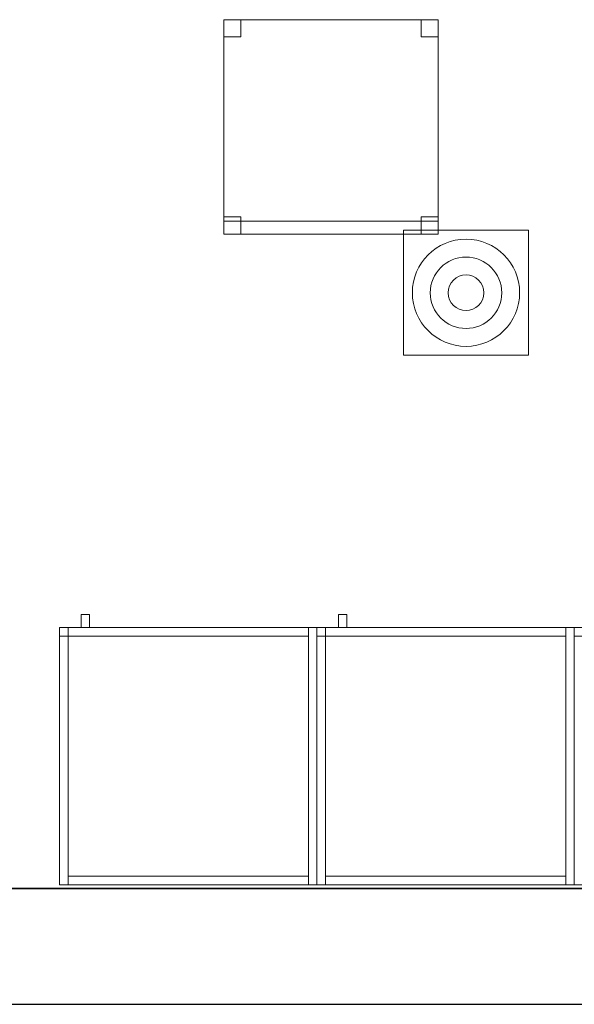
# Model space of a CAD drawing. Header units: metres. Extents: x 397.7 to 427.5, y 12.7 to 28.4.
# Tile 6 of 127: x 407.4 to 408.7, y 12.8 to 15.1. Entities that reach past the tile are written whole.
import ezdxf

# ---------------------------------------------------------------- set-up
doc = ezdxf.new("R2010")
doc.units = ezdxf.units.M
doc.layers.add('01_SUELOS', color=7, linetype='Continuous', lineweight=25, true_color=0x007f00)
for name, color, linetype, lineweight in [('02_MOBILIARIO', 7, 'Continuous', 18), ('A-DETL-____-MBND', 7, 'Continuous', 18), ('A-DETL-GENF-OTLN', 7, 'Continuous', 18), ('A-WALL-____-MCUT', 7, 'Continuous', 25), ('A-WALL-____-OTLN', 7, 'Continuous', 25), ('Mobiliario', 7, 'Continuous', 18)]:
    doc.layers.add(name, color=color, linetype=linetype, lineweight=lineweight)

# ---------------------------------------------------------------- blocks, each defined once
blk = doc.blocks.new('Family - Armai 60x60x60_P4-153681-07_TEL_P4')
at = {"layer": '02_MOBILIARIO', "color": 253, "true_color": 0xaaaaaa}
for p, q in [((0.02, 0.6), (0, 0.6)), ((0, 0), (0, 0.6)), ((0, 0.6), (0, 0.58)), ((0, 0.6), (0.02, 0.6)), ((0, 0.6), (0.6, 0.6)), ((0.6, 0.6), (0, 0.6)), ((0, 0), (0, 0.6)), ((0, 0.6), (0, 0)), ((0.02, 0.58), (0.02, 0.6)), ((0.02, 0.6), (0.58, 0.6)), ((0.02, 0.6), (0.02, 0)), ((0.02, 0.6), (0.02, 0.58)), ((0.6, 0.6), (0.58, 0.6)), ((0.58, 0), (0.58, 0.6)), ((0.58, 0.58), (0.58, 0.6)), ((0.6, 0.6), (0.6, 0)), ((0.6, 0.6), (0.6, 0)), ((0.6, 0), (0.6, 0.6)), ((0.02, 0.58), (0, 0.58)), ((0.58, 0.58), (0.02, 0.58)), ((0.02, 0), (0, 0)), ((0.6, 0), (0, 0)), ((0, 0), (0.6, 0)), ((0.02, 0), (0.02, 0.02)), ((0.02, 0.02), (0.58, 0.02)), ((0.58, 0), (0.02, 0)), ((0.58, 0), (0.58, 0.02)), ((0.6, 0), (0.58, 0))]:
    blk.add_line(p, q, dxfattribs=at)
at = {"layer": 'Mobiliario', "color": 253, "true_color": 0xaaaaaa}
for p, q in [((0.02, 0.6), (0, 0.6)), ((0, 0.6), (0, 0)), ((0, 0.6), (0, 0.58)), ((0.02, 0.6), (0, 0.6)), ((0.58, 0.6), (0.02, 0.6)), ((0.02, 0.6), (0.02, 0.58)), ((0.02, 0), (0.02, 0.6)), ((0.02, 0.58), (0.02, 0.6)), ((0.6, 0.6), (0.58, 0.6)), ((0.58, 0.6), (0.58, 0)), ((0.58, 0.58), (0.58, 0.6)), ((0.6, 0), (0.6, 0.6)), ((0, 0.58), (0.02, 0.58)), ((0.02, 0.58), (0.58, 0.58)), ((0, 0), (0.02, 0)), ((0.58, 0.02), (0.02, 0.02)), ((0.02, 0.02), (0.02, 0)), ((0.02, 0), (0.58, 0)), ((0.58, 0), (0.58, 0.02)), ((0.58, 0), (0.6, 0))]:
    blk.add_line(p, q, dxfattribs=at)
blk = doc.blocks.new('Family - Armai 60x60x60_P4-153716-07_TEL_P4')
at = {"layer": 'A-DETL-____-MBND', "color": 253, "true_color": 0xaaaaaa}
for p, q in [((0.05, 0.6), (0.05, 0.63)), ((0.05, 0.63), (0.07, 0.63)), ((0.05, 0.6), (0.05, 0.63)), ((0.07, 0.63), (0.05, 0.63)), ((0.07, 0.63), (0.07, 0.6)), ((0.07, 0.6), (0.07, 0.63)), ((0, 0.6), (0.6, 0.6)), ((0.6, 0.6), (0, 0.6)), ((0, 0), (0, 0.6)), ((0, 0.6), (0, 0)), ((0, 0.6), (0.6, 0.6)), ((0.6, 0.6), (0, 0.6)), ((0, 0), (0, 0.6)), ((0, 0.6), (0, 0)), ((0, 0.6), (0.02, 0.6)), ((0.02, 0.6), (0, 0.6)), ((0, 0), (0, 0.6)), ((0, 0.6), (0, 0)), ((0, 0.58), (0, 0.6)), ((0, 0.6), (0, 0.58)), ((0, 0.6), (0.02, 0.6)), ((0.02, 0.6), (0, 0.6)), ((0.02, 0.6), (0.02, 0)), ((0.02, 0), (0.02, 0.6)), ((0.02, 0.6), (0.02, 0.58)), ((0.02, 0.6), (0.02, 0.58)), ((0.02, 0.58), (0.02, 0.6)), ((0.02, 0.6), (0.58, 0.6)), ((0.02, 0.58), (0.02, 0.6)), ((0.58, 0.6), (0.02, 0.6)), ((0.07, 0.6), (0.05, 0.6)), ((0.05, 0.6), (0.07, 0.6)), ((0.58, 0.6), (0.6, 0.6)), ((0.6, 0.6), (0.58, 0.6)), ((0.58, 0), (0.58, 0.6)), ((0.58, 0.6), (0.58, 0)), ((0.58, 0.6), (0.58, 0.58)), ((0.58, 0.58), (0.58, 0.6)), ((0.6, 0.6), (0.6, 0)), ((0.6, 0), (0.6, 0.6)), ((0.6, 0.6), (0.6, 0)), ((0.6, 0), (0.6, 0.6)), ((0.6, 0.6), (0.6, 0)), ((0.6, 0), (0.6, 0.6)), ((0.02, 0.58), (0, 0.58)), ((0, 0.58), (0.02, 0.58)), ((0.58, 0.58), (0.02, 0.58)), ((0.02, 0.58), (0.58, 0.58)), ((0.6, 0), (0, 0)), ((0, 0), (0.6, 0)), ((0.6, 0), (0, 0)), ((0, 0), (0.6, 0)), ((0.02, 0), (0, 0)), ((0.02, 0), (0, 0)), ((0.02, 0), (0.02, 0.02)), ((0.02, 0.02), (0.58, 0.02)), ((0.02, 0), (0.02, 0.02)), ((0.58, 0.02), (0.02, 0.02)), ((0.58, 0), (0.02, 0)), ((0.02, 0), (0.58, 0)), ((0.58, 0.02), (0.58, 0)), ((0.58, 0), (0.58, 0.02)), ((0.6, 0), (0.58, 0)), ((0.6, 0), (0.58, 0))]:
    blk.add_line(p, q, dxfattribs=at)
blk = doc.blocks.new('Family - Cadira d_Oficina_P4-153878-07_TEL_P4')
at = {"layer": 'A-DETL-____-MBND', "color": 253, "true_color": 0xaaaaaa}
for p, q in [((0, 0.5), (0.5, 0.5)), ((0, 0), (0, 0.5)), ((0.5, 0.5), (0, 0.5)), ((0, 0.5), (0, 0)), ((0, 0.46), (0, 0.5)), ((0, 0.5), (0.04, 0.5)), ((0.04, 0.5), (0, 0.5)), ((0, 0.5), (0, 0.46)), ((0.04, 0.5), (0.04, 0.46)), ((0.04, 0.46), (0.04, 0.5)), ((0.46, 0.46), (0.46, 0.5)), ((0.46, 0.5), (0.5, 0.5)), ((0.5, 0.5), (0.46, 0.5)), ((0.46, 0.5), (0.46, 0.46)), ((0.5, 0.5), (0.5, 0)), ((0.5, 0), (0.5, 0.5)), ((0.5, 0.5), (0.5, 0.46)), ((0.5, 0.46), (0.5, 0.5)), ((0.04, 0.46), (0, 0.46)), ((0, 0.46), (0.04, 0.46)), ((0.5, 0.46), (0.46, 0.46)), ((0.46, 0.46), (0.5, 0.46)), ((0, 0), (0, 0.04)), ((0, 0.04), (0.04, 0.04)), ((0.04, 0.04), (0, 0.04)), ((0, 0.04), (0, 0)), ((0, 0), (0, 0.03)), ((0, 0.03), (0.5, 0.03)), ((0.5, 0.03), (0, 0.03)), ((0, 0.03), (0, 0)), ((0.04, 0.04), (0.04, 0)), ((0.04, 0), (0.04, 0.04)), ((0.46, 0), (0.46, 0.04)), ((0.46, 0.04), (0.5, 0.04)), ((0.5, 0.04), (0.46, 0.04)), ((0.46, 0.04), (0.46, 0)), ((0.5, 0.04), (0.5, 0)), ((0.5, 0), (0.5, 0.04)), ((0.5, 0.03), (0.5, 0)), ((0.5, 0), (0.5, 0.03)), ((0.04, 0), (0, 0)), ((0, 0), (0.04, 0)), ((0, 0), (0.5, 0)), ((0.5, 0), (0, 0)), ((0.5, 0), (0.46, 0)), ((0.5, 0), (0, 0)), ((0, 0), (0.5, 0)), ((0.46, 0), (0.5, 0))]:
    blk.add_line(p, q, dxfattribs=at)
blk = doc.blocks.new('Family - Armai 60x60x60_P4-153925-07_TEL_P4')
at = {"layer": '02_MOBILIARIO', "color": 253, "true_color": 0xaaaaaa}
for p, q in [((0, 0.6), (0.6, 0.6)), ((0.6, 0.6), (0, 0.6)), ((0, 0), (0, 0.6)), ((0, 0.6), (0, 0)), ((0, 0.6), (0, 0.58)), ((0, 0.6), (0.02, 0.6)), ((0.02, 0.6), (0, 0.6)), ((0, 0), (0, 0.6)), ((0.02, 0.58), (0.02, 0.6)), ((0.02, 0.6), (0.58, 0.6)), ((0.02, 0.6), (0.02, 0.58)), ((0.02, 0.6), (0.02, 0)), ((0.58, 0.58), (0.58, 0.6)), ((0.6, 0.6), (0.58, 0.6)), ((0.58, 0), (0.58, 0.6)), ((0.6, 0.6), (0.6, 0)), ((0.6, 0), (0.6, 0.6)), ((0.6, 0.6), (0.6, 0)), ((0.02, 0.58), (0, 0.58)), ((0.58, 0.58), (0.02, 0.58)), ((0.6, 0), (0, 0)), ((0, 0), (0.6, 0)), ((0.02, 0), (0, 0)), ((0.02, 0), (0.02, 0.02)), ((0.02, 0.02), (0.58, 0.02)), ((0.58, 0), (0.02, 0)), ((0.58, 0), (0.58, 0.02)), ((0.6, 0), (0.58, 0))]:
    blk.add_line(p, q, dxfattribs=at)
at = {"layer": 'Mobiliario', "color": 253, "true_color": 0xaaaaaa}
for p, q in [((0, 0.6), (0, 0.58)), ((0.02, 0.6), (0, 0.6)), ((0.02, 0.6), (0, 0.6)), ((0, 0.6), (0, 0)), ((0.58, 0.6), (0.02, 0.6)), ((0.02, 0.6), (0.02, 0.58)), ((0.02, 0.58), (0.02, 0.6)), ((0.02, 0), (0.02, 0.6)), ((0.58, 0.58), (0.58, 0.6)), ((0.6, 0.6), (0.58, 0.6)), ((0.58, 0.6), (0.58, 0)), ((0.6, 0), (0.6, 0.6)), ((0, 0.58), (0.02, 0.58)), ((0.02, 0.58), (0.58, 0.58)), ((0, 0), (0.02, 0)), ((0.58, 0.02), (0.02, 0.02)), ((0.02, 0.02), (0.02, 0)), ((0.02, 0), (0.58, 0)), ((0.58, 0), (0.58, 0.02)), ((0.58, 0), (0.6, 0))]:
    blk.add_line(p, q, dxfattribs=at)
blk = doc.blocks.new('Family - Armai 60x60x60_P4-154025-07_TEL_P4')
at = {"layer": 'A-DETL-____-MBND', "color": 253, "true_color": 0xaaaaaa}
for p, q in [((0.05, 0.6), (0.05, 0.63)), ((0.05, 0.63), (0.07, 0.63)), ((0.05, 0.6), (0.05, 0.63)), ((0.07, 0.63), (0.05, 0.63)), ((0.07, 0.63), (0.07, 0.6)), ((0.07, 0.6), (0.07, 0.63)), ((0, 0.58), (0, 0.6)), ((0, 0.6), (0, 0.58)), ((0, 0.6), (0.02, 0.6)), ((0.02, 0.6), (0, 0.6)), ((0, 0.6), (0.6, 0.6)), ((0.6, 0.6), (0, 0.6)), ((0, 0), (0, 0.6)), ((0, 0.6), (0, 0)), ((0, 0.6), (0.6, 0.6)), ((0.6, 0.6), (0, 0.6)), ((0, 0), (0, 0.6)), ((0, 0.6), (0, 0)), ((0, 0.6), (0.02, 0.6)), ((0.02, 0.6), (0, 0.6)), ((0, 0), (0, 0.6)), ((0, 0.6), (0, 0)), ((0.02, 0.58), (0.02, 0.6)), ((0.02, 0.6), (0.58, 0.6)), ((0.02, 0.58), (0.02, 0.6)), ((0.58, 0.6), (0.02, 0.6)), ((0.02, 0.6), (0.02, 0.58)), ((0.02, 0.6), (0.02, 0.58)), ((0.02, 0.6), (0.02, 0)), ((0.02, 0), (0.02, 0.6)), ((0.07, 0.6), (0.05, 0.6)), ((0.05, 0.6), (0.07, 0.6)), ((0.58, 0.6), (0.6, 0.6)), ((0.6, 0.6), (0.58, 0.6)), ((0.58, 0), (0.58, 0.6)), ((0.58, 0.6), (0.58, 0)), ((0.58, 0.6), (0.58, 0.58)), ((0.58, 0.58), (0.58, 0.6)), ((0.6, 0.6), (0.6, 0)), ((0.6, 0), (0.6, 0.6)), ((0.6, 0.6), (0.6, 0)), ((0.6, 0), (0.6, 0.6)), ((0.6, 0.6), (0.6, 0)), ((0.6, 0), (0.6, 0.6)), ((0.02, 0.58), (0, 0.58)), ((0, 0.58), (0.02, 0.58)), ((0.58, 0.58), (0.02, 0.58)), ((0.02, 0.58), (0.58, 0.58)), ((0.6, 0), (0, 0)), ((0, 0), (0.6, 0)), ((0.6, 0), (0, 0)), ((0, 0), (0.6, 0)), ((0.02, 0), (0, 0)), ((0.02, 0), (0, 0)), ((0.02, 0), (0.02, 0.02)), ((0.02, 0.02), (0.58, 0.02)), ((0.02, 0), (0.02, 0.02)), ((0.58, 0.02), (0.02, 0.02)), ((0.58, 0), (0.02, 0)), ((0.02, 0), (0.58, 0)), ((0.58, 0.02), (0.58, 0)), ((0.58, 0), (0.58, 0.02)), ((0.6, 0), (0.58, 0)), ((0.6, 0), (0.58, 0))]:
    blk.add_line(p, q, dxfattribs=at)
blk = doc.blocks.new('Family - Armai 60x60x60_P4-154130-07_TEL_P4')
at = {"layer": 'A-DETL-____-MBND', "color": 253, "true_color": 0xaaaaaa}
for p, q in [((0.05, 0.6), (0.05, 0.63)), ((0.05, 0.63), (0.07, 0.63)), ((0.05, 0.6), (0.05, 0.63)), ((0.07, 0.63), (0.05, 0.63)), ((0.07, 0.63), (0.07, 0.6)), ((0.07, 0.6), (0.07, 0.63)), ((0, 0.6), (0.02, 0.6)), ((0.02, 0.6), (0, 0.6)), ((0, 0), (0, 0.6)), ((0, 0.6), (0, 0)), ((0, 0.58), (0, 0.6)), ((0, 0.6), (0, 0.58)), ((0, 0.6), (0.02, 0.6)), ((0.02, 0.6), (0, 0.6)), ((0, 0.6), (0.6, 0.6)), ((0.6, 0.6), (0, 0.6)), ((0, 0), (0, 0.6)), ((0, 0.6), (0, 0)), ((0, 0.6), (0.6, 0.6)), ((0.6, 0.6), (0, 0.6)), ((0, 0), (0, 0.6)), ((0, 0.6), (0, 0)), ((0.02, 0.6), (0.02, 0)), ((0.02, 0), (0.02, 0.6)), ((0.02, 0.6), (0.02, 0.58)), ((0.02, 0.6), (0.02, 0.58)), ((0.02, 0.58), (0.02, 0.6)), ((0.02, 0.6), (0.58, 0.6)), ((0.02, 0.58), (0.02, 0.6)), ((0.58, 0.6), (0.02, 0.6)), ((0.07, 0.6), (0.05, 0.6)), ((0.05, 0.6), (0.07, 0.6)), ((0.58, 0.6), (0.6, 0.6)), ((0.6, 0.6), (0.58, 0.6)), ((0.58, 0), (0.58, 0.6)), ((0.58, 0.6), (0.58, 0)), ((0.58, 0.6), (0.58, 0.58)), ((0.58, 0.58), (0.58, 0.6)), ((0.6, 0.6), (0.6, 0)), ((0.6, 0), (0.6, 0.6)), ((0.6, 0.6), (0.6, 0)), ((0.6, 0), (0.6, 0.6)), ((0.6, 0.6), (0.6, 0)), ((0.6, 0), (0.6, 0.6)), ((0.02, 0.58), (0, 0.58)), ((0, 0.58), (0.02, 0.58)), ((0.58, 0.58), (0.02, 0.58)), ((0.02, 0.58), (0.58, 0.58)), ((0.02, 0), (0, 0)), ((0.02, 0), (0, 0)), ((0.6, 0), (0, 0)), ((0, 0), (0.6, 0)), ((0.6, 0), (0, 0)), ((0, 0), (0.6, 0)), ((0.02, 0), (0.02, 0.02)), ((0.02, 0.02), (0.58, 0.02)), ((0.02, 0), (0.02, 0.02)), ((0.58, 0.02), (0.02, 0.02)), ((0.58, 0), (0.02, 0)), ((0.02, 0), (0.58, 0)), ((0.58, 0.02), (0.58, 0)), ((0.58, 0), (0.58, 0.02)), ((0.6, 0), (0.58, 0)), ((0.6, 0), (0.58, 0))]:
    blk.add_line(p, q, dxfattribs=at)
blk = doc.blocks.new('Family - Mur P4-154190-07_TEL_P4')
at = {"layer": 'A-WALL-____-MCUT', "color": 253, "true_color": 0xaaaaaa}
for p, q in [((25.4717, 0.27), (0.0535, 0.27)), ((0, 0), (25.4157, 0))]:
    blk.add_line(p, q, dxfattribs=at)
at = {"layer": 'A-WALL-____-OTLN', "color": 253, "true_color": 0xaaaaaa}
for p, q in [((25.4717, 0.27), (0.0535, 0.27)), ((0, 0), (25.4157, 0))]:
    blk.add_line(p, q, dxfattribs=at)
at = {"layer": 'A-WALL-____-OTLN', "color": 253, "lineweight": 18, "true_color": 0xaaaaaa}
blk.add_line((0, 0), (25.4157, 0), dxfattribs=at)
blk = doc.blocks.new('Family - Armai 60x60x60_P4-154264-07_TEL_P4')
at = {"layer": 'A-DETL-____-MBND', "color": 253, "true_color": 0xaaaaaa}
for p, q in [((0.05, 0.6), (0.05, 0.63)), ((0.05, 0.63), (0.07, 0.63)), ((0.05, 0.6), (0.05, 0.63)), ((0.07, 0.63), (0.05, 0.63)), ((0.07, 0.63), (0.07, 0.6)), ((0.07, 0.6), (0.07, 0.63)), ((0, 0.6), (0.02, 0.6)), ((0.02, 0.6), (0, 0.6)), ((0, 0), (0, 0.6)), ((0, 0.6), (0, 0)), ((0, 0.58), (0, 0.6)), ((0, 0.6), (0, 0.58)), ((0, 0.6), (0.02, 0.6)), ((0.02, 0.6), (0, 0.6)), ((0, 0.6), (0.6, 0.6)), ((0.6, 0.6), (0, 0.6)), ((0, 0), (0, 0.6)), ((0, 0.6), (0, 0)), ((0, 0.6), (0.6, 0.6)), ((0.6, 0.6), (0, 0.6)), ((0, 0), (0, 0.6)), ((0, 0.6), (0, 0)), ((0.02, 0.6), (0.02, 0)), ((0.02, 0), (0.02, 0.6)), ((0.02, 0.6), (0.02, 0.58)), ((0.02, 0.6), (0.02, 0.58)), ((0.02, 0.58), (0.02, 0.6)), ((0.02, 0.6), (0.58, 0.6)), ((0.02, 0.58), (0.02, 0.6)), ((0.58, 0.6), (0.02, 0.6)), ((0.07, 0.6), (0.05, 0.6)), ((0.05, 0.6), (0.07, 0.6)), ((0.58, 0.6), (0.6, 0.6)), ((0.6, 0.6), (0.58, 0.6)), ((0.58, 0), (0.58, 0.6)), ((0.58, 0.6), (0.58, 0)), ((0.58, 0.6), (0.58, 0.58)), ((0.58, 0.58), (0.58, 0.6)), ((0.6, 0.6), (0.6, 0)), ((0.6, 0), (0.6, 0.6)), ((0.6, 0.6), (0.6, 0)), ((0.6, 0), (0.6, 0.6)), ((0.6, 0.6), (0.6, 0)), ((0.6, 0), (0.6, 0.6)), ((0.02, 0.58), (0, 0.58)), ((0, 0.58), (0.02, 0.58)), ((0.58, 0.58), (0.02, 0.58)), ((0.02, 0.58), (0.58, 0.58)), ((0.02, 0), (0, 0)), ((0.02, 0), (0, 0)), ((0.6, 0), (0, 0)), ((0, 0), (0.6, 0)), ((0.6, 0), (0, 0)), ((0, 0), (0.6, 0)), ((0.02, 0), (0.02, 0.02)), ((0.02, 0.02), (0.58, 0.02)), ((0.02, 0), (0.02, 0.02)), ((0.58, 0.02), (0.02, 0.02)), ((0.58, 0), (0.02, 0)), ((0.02, 0), (0.58, 0)), ((0.58, 0.02), (0.58, 0)), ((0.58, 0), (0.58, 0.02)), ((0.6, 0), (0.58, 0)), ((0.6, 0), (0.58, 0))]:
    blk.add_line(p, q, dxfattribs=at)
blk = doc.blocks.new('Family - Armai 60x60x60_P4-154278-07_TEL_P4')
at = {"layer": 'A-DETL-____-MBND', "color": 253, "true_color": 0xaaaaaa}
for p, q in [((0.05, 0.6), (0.05, 0.63)), ((0.05, 0.63), (0.07, 0.63)), ((0.05, 0.6), (0.05, 0.63)), ((0.07, 0.63), (0.05, 0.63)), ((0.07, 0.63), (0.07, 0.6)), ((0.07, 0.6), (0.07, 0.63)), ((0, 0.58), (0, 0.6)), ((0, 0.6), (0, 0.58)), ((0, 0.6), (0.02, 0.6)), ((0.02, 0.6), (0, 0.6)), ((0, 0.6), (0.6, 0.6)), ((0.6, 0.6), (0, 0.6)), ((0, 0), (0, 0.6)), ((0, 0.6), (0, 0)), ((0, 0.6), (0.02, 0.6)), ((0.02, 0.6), (0, 0.6)), ((0, 0), (0, 0.6)), ((0, 0.6), (0, 0)), ((0, 0.6), (0.6, 0.6)), ((0.6, 0.6), (0, 0.6)), ((0, 0), (0, 0.6)), ((0, 0.6), (0, 0)), ((0.02, 0.6), (0.02, 0.58)), ((0.02, 0.6), (0.02, 0.58)), ((0.02, 0.6), (0.02, 0)), ((0.02, 0), (0.02, 0.6)), ((0.02, 0.58), (0.02, 0.6)), ((0.02, 0.6), (0.58, 0.6)), ((0.02, 0.58), (0.02, 0.6)), ((0.58, 0.6), (0.02, 0.6)), ((0.07, 0.6), (0.05, 0.6)), ((0.05, 0.6), (0.07, 0.6)), ((0.58, 0.6), (0.58, 0.58)), ((0.58, 0.58), (0.58, 0.6)), ((0.58, 0.6), (0.6, 0.6)), ((0.6, 0.6), (0.58, 0.6)), ((0.58, 0), (0.58, 0.6)), ((0.58, 0.6), (0.58, 0)), ((0.6, 0.6), (0.6, 0)), ((0.6, 0), (0.6, 0.6)), ((0.6, 0.6), (0.6, 0)), ((0.6, 0), (0.6, 0.6)), ((0.6, 0.6), (0.6, 0)), ((0.6, 0), (0.6, 0.6)), ((0.02, 0.58), (0, 0.58)), ((0, 0.58), (0.02, 0.58)), ((0.58, 0.58), (0.02, 0.58)), ((0.02, 0.58), (0.58, 0.58)), ((0.6, 0), (0, 0)), ((0, 0), (0.6, 0)), ((0.02, 0), (0, 0)), ((0.02, 0), (0, 0)), ((0.6, 0), (0, 0)), ((0, 0), (0.6, 0)), ((0.02, 0), (0.02, 0.02)), ((0.02, 0.02), (0.58, 0.02)), ((0.02, 0), (0.02, 0.02)), ((0.58, 0.02), (0.02, 0.02)), ((0.58, 0), (0.02, 0)), ((0.02, 0), (0.58, 0)), ((0.58, 0.02), (0.58, 0)), ((0.58, 0), (0.58, 0.02)), ((0.6, 0), (0.58, 0)), ((0.6, 0), (0.58, 0))]:
    blk.add_line(p, q, dxfattribs=at)
blk = doc.blocks.new('Family - Armai 60x60x60_P4-154369-07_TEL_P4')
at = {"layer": 'A-DETL-____-MBND', "color": 253, "true_color": 0xaaaaaa}
for p, q in [((0.05, 0.6), (0.05, 0.63)), ((0.05, 0.63), (0.07, 0.63)), ((0.05, 0.6), (0.05, 0.63)), ((0.07, 0.63), (0.05, 0.63)), ((0.07, 0.63), (0.07, 0.6)), ((0.07, 0.6), (0.07, 0.63)), ((0, 0.58), (0, 0.6)), ((0, 0.6), (0, 0.58)), ((0, 0.6), (0.02, 0.6)), ((0.02, 0.6), (0, 0.6)), ((0, 0.6), (0.6, 0.6)), ((0.6, 0.6), (0, 0.6)), ((0, 0), (0, 0.6)), ((0, 0.6), (0, 0)), ((0, 0.6), (0.02, 0.6)), ((0.02, 0.6), (0, 0.6)), ((0, 0), (0, 0.6)), ((0, 0.6), (0, 0)), ((0, 0.6), (0.6, 0.6)), ((0.6, 0.6), (0, 0.6)), ((0, 0), (0, 0.6)), ((0, 0.6), (0, 0)), ((0.02, 0.6), (0.02, 0.58)), ((0.02, 0.6), (0.02, 0.58)), ((0.02, 0.6), (0.02, 0)), ((0.02, 0), (0.02, 0.6)), ((0.02, 0.58), (0.02, 0.6)), ((0.02, 0.6), (0.58, 0.6)), ((0.02, 0.58), (0.02, 0.6)), ((0.58, 0.6), (0.02, 0.6)), ((0.07, 0.6), (0.05, 0.6)), ((0.05, 0.6), (0.07, 0.6)), ((0.58, 0.6), (0.6, 0.6)), ((0.6, 0.6), (0.58, 0.6)), ((0.58, 0), (0.58, 0.6)), ((0.58, 0.6), (0.58, 0)), ((0.58, 0.6), (0.58, 0.58)), ((0.58, 0.58), (0.58, 0.6)), ((0.6, 0.6), (0.6, 0)), ((0.6, 0), (0.6, 0.6)), ((0.6, 0.6), (0.6, 0)), ((0.6, 0), (0.6, 0.6)), ((0.6, 0.6), (0.6, 0)), ((0.6, 0), (0.6, 0.6)), ((0.02, 0.58), (0, 0.58)), ((0, 0.58), (0.02, 0.58)), ((0.58, 0.58), (0.02, 0.58)), ((0.02, 0.58), (0.58, 0.58)), ((0.6, 0), (0, 0)), ((0, 0), (0.6, 0)), ((0.02, 0), (0, 0)), ((0.02, 0), (0, 0)), ((0.6, 0), (0, 0)), ((0, 0), (0.6, 0)), ((0.02, 0), (0.02, 0.02)), ((0.02, 0.02), (0.58, 0.02)), ((0.02, 0), (0.02, 0.02)), ((0.58, 0.02), (0.02, 0.02)), ((0.58, 0), (0.02, 0)), ((0.02, 0), (0.58, 0)), ((0.58, 0.02), (0.58, 0)), ((0.58, 0), (0.58, 0.02)), ((0.6, 0), (0.58, 0)), ((0.6, 0), (0.58, 0))]:
    blk.add_line(p, q, dxfattribs=at)
blk = doc.blocks.new('Family - LONDR55-XX_ZZ-ARQ-CAA-M3D-Londres55-154484-07_TEL_P4')
at = {"layer": '01_SUELOS', "color": 9, "true_color": 0xaad4aa}
for p, q in [((0, 0), (25.4182, 0)), ((25.4182, 0), (0, 0))]:
    blk.add_line(p, q, dxfattribs=at)
blk = doc.blocks.new('Family - Armai 60x60x60_P4-154498-07_TEL_P4')
at = {"layer": '02_MOBILIARIO', "color": 253, "true_color": 0xaaaaaa}
for p, q in [((0, 0.6), (0, 0.58)), ((0, 0.6), (0.02, 0.6)), ((0, 0.6), (0.6, 0.6)), ((0.6, 0.6), (0, 0.6)), ((0, 0), (0, 0.6)), ((0, 0.6), (0, 0)), ((0.02, 0.6), (0, 0.6)), ((0, 0), (0, 0.6)), ((0.02, 0.6), (0.02, 0.58)), ((0.02, 0.58), (0.02, 0.6)), ((0.02, 0.6), (0.58, 0.6)), ((0.02, 0.6), (0.02, 0)), ((0.6, 0.6), (0.58, 0.6)), ((0.58, 0), (0.58, 0.6)), ((0.58, 0.58), (0.58, 0.6)), ((0.6, 0.6), (0.6, 0)), ((0.6, 0.6), (0.6, 0)), ((0.6, 0), (0.6, 0.6)), ((0.02, 0.58), (0, 0.58)), ((0.58, 0.58), (0.02, 0.58)), ((0.6, 0), (0, 0)), ((0, 0), (0.6, 0)), ((0.02, 0), (0, 0)), ((0.02, 0), (0.02, 0.02)), ((0.02, 0.02), (0.58, 0.02)), ((0.58, 0), (0.02, 0)), ((0.58, 0), (0.58, 0.02)), ((0.6, 0), (0.58, 0))]:
    blk.add_line(p, q, dxfattribs=at)
at = {"layer": 'Mobiliario', "color": 253, "true_color": 0xaaaaaa}
for p, q in [((0, 0.6), (0, 0.58)), ((0.02, 0.6), (0, 0.6)), ((0.02, 0.6), (0, 0.6)), ((0, 0.6), (0, 0)), ((0.02, 0.58), (0.02, 0.6)), ((0.58, 0.6), (0.02, 0.6)), ((0.02, 0.6), (0.02, 0.58)), ((0.02, 0), (0.02, 0.6)), ((0.6, 0.6), (0.58, 0.6)), ((0.58, 0.6), (0.58, 0)), ((0.58, 0.58), (0.58, 0.6)), ((0.6, 0), (0.6, 0.6)), ((0, 0.58), (0.02, 0.58)), ((0.02, 0.58), (0.58, 0.58)), ((0, 0), (0.02, 0)), ((0.58, 0.02), (0.02, 0.02)), ((0.02, 0.02), (0.02, 0)), ((0.02, 0), (0.58, 0)), ((0.58, 0), (0.58, 0.02)), ((0.58, 0), (0.6, 0))]:
    blk.add_line(p, q, dxfattribs=at)
blk = doc.blocks.new('LONDR55-XX_ZZ-ARQ-CAA-M3D-Londres55_ifc-1-07_TEL_P4')
at = {"layer": '01_SUELOS', "color": 253, "lineweight": 18, "true_color": 0xaaaaaa}
blk.add_blockref('Family - LONDR55-XX_ZZ-ARQ-CAA-M3D-Londres55-154484-07_TEL_P4', (398.2952, 13.1106), dxfattribs=at)
at = {"layer": '02_MOBILIARIO', "color": 253, "lineweight": 18, "true_color": 0xaaaaaa}
for name, p in [('Family - Cadira d_Oficina_P4-153878-07_TEL_P4', (407.8682, 14.6372)), ('Family - Armai 60x60x60_P4-153716-07_TEL_P4', (407.4853, 13.1195)), ('Family - Armai 60x60x60_P4-154025-07_TEL_P4', (407.4853, 13.1195)), ('Family - Armai 60x60x60_P4-154130-07_TEL_P4', (408.0853, 13.1195)), ('Family - Armai 60x60x60_P4-154369-07_TEL_P4', (408.0853, 13.1195)), ('Family - Armai 60x60x60_P4-154264-07_TEL_P4', (408.6853, 13.1195)), ('Family - Armai 60x60x60_P4-154278-07_TEL_P4', (408.6853, 13.1195)), ('Family - Armai 60x60x60_P4-154498-07_TEL_P4', (407.4853, 13.1195)), ('Family - Armai 60x60x60_P4-153925-07_TEL_P4', (408.0853, 13.1195)), ('Family - Armai 60x60x60_P4-153681-07_TEL_P4', (408.6853, 13.1195))]:
    blk.add_blockref(name, p, dxfattribs=at)
at = {"layer": 'A-WALL-____-OTLN', "color": 253, "lineweight": 18, "true_color": 0xaaaaaa}
blk.add_blockref('Family - Mur P4-154190-07_TEL_P4', (398.2417, 12.8406), dxfattribs=at)
blk = doc.blocks.new('ZYR_08_04 Altaveu Sostre Encastat - Altaveu Encastat 08 _Rect_-911407-07_TEL_P4')
at = {"layer": 'A-DETL-GENF-OTLN', "color": 6, "true_color": 0xff00ff}
for p, q in [((-0.145825, 0.145825), (0.145825, 0.145825)), ((-0.145825, -0.145825), (-0.145825, 0.145825)), ((0.145825, 0.145825), (0.145825, -0.145825)), ((0.145825, -0.145825), (-0.145825, -0.145825))]:
    blk.add_line(p, q, dxfattribs=at)
for radius in [0.125, 0.083333, 0.041667]:
    blk.add_circle((0, 0), radius, dxfattribs=at)

msp = doc.modelspace()

# ---------------------------------------------------------------- block references
at = {"lineweight": 5}
msp.add_blockref('LONDR55-XX_ZZ-ARQ-CAA-M3D-Londres55_ifc-1-07_TEL_P4', (0, 0), dxfattribs=at)
at = {"layer": 'A-DETL-GENF-OTLN', "color": 6, "true_color": 0xff00ff}
msp.add_blockref('ZYR_08_04 Altaveu Sostre Encastat - Altaveu Encastat 08 _Rect_-911407-07_TEL_P4', (408.4328, 14.5003), dxfattribs=at)

doc.saveas('drawing.dxf')
